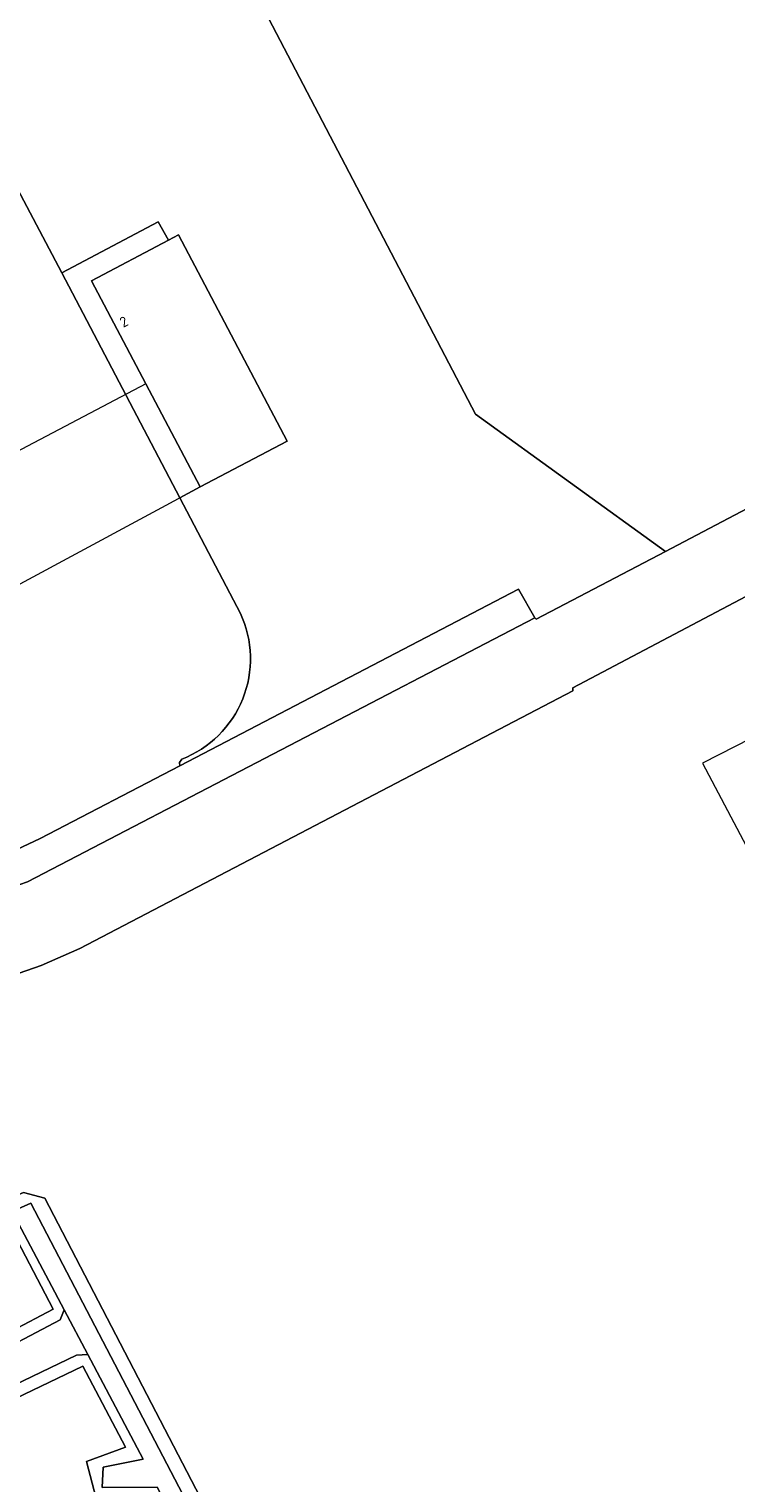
# Model space of a CAD drawing. Header units: metres. Extents: x 80938 to 82288, y 446951 to 448452.
# Tile 20 of 96: x 81651 to 81712, y 447560 to 447685. Entities that reach past the tile are written whole.
import ezdxf
from ezdxf.enums import TextEntityAlignment as Align

# ---------------------------------------------------------------- set-up
doc = ezdxf.new("R2010")
doc.units = ezdxf.units.M
doc.header["$MEASUREMENT"] = 0
for name, color, linetype, lineweight in [('B-WE-GR-GRAS-GV', 253, 'Continuous', 13), ('B-WE-OG-BEBOUWING-GV', 253, 'Continuous', 35), ('B-WE-OG-BEBOUWING-T18', 253, 'Continuous', 18), ('B-WE-OG-BEBOUWING_LUIFEL-GV', 253, 'Continuous', 18), ('B-WE-OG-TERREIN_CULTUURSCHEIDING-GV', 253, 'Continuous', 18), ('B-WE-OG-TERREIN_ERF-GV', 253, 'Continuous', 18), ('B-WE-OG-WATER_SLOOT-GV', 253, 'Continuous', 18), ('B-WE-VH-VERHARDING_ASFALT-GV', 253, 'Continuous', 18), ('B-WE-VH-VERHARDING_TEGEL-GV', 253, 'Continuous', 18)]:
    doc.layers.add(name, color=color, linetype=linetype, lineweight=lineweight)
doc.styles.add('NLCS-ISO-M500-T18', font='NLCS-ISO.ttf', dxfattribs={"height": 0.9})

msp = doc.modelspace()

# ---------------------------------------------------------------- linework, layer by layer
at = {"layer": 'B-WE-GR-GRAS-GV', "linetype": 'Continuous', "lineweight": 0}
msp.add_lwpolyline([(81654.889, 447718.589), (81689.598, 447652.099), (81705.996, 447640.231), (81754.034, 447665.518), (81801.615, 447690.682)], dxfattribs=at)
at = {"layer": 'B-WE-OG-BEBOUWING-GV', "linetype": 'Continuous', "lineweight": 0}
msp.add_lwpolyline([(81673.327, 447649.763), (81663.946, 447667.584), (81663.066, 447667.118), (81656.424, 447663.604), (81661.114, 447654.704), (81665.803, 447645.805)], close=True, dxfattribs=at)
at = {"layer": 'B-WE-OG-BEBOUWING_LUIFEL-GV', "linetype": 'Continuous', "lineweight": 0}
for points in [[(81661.114, 447654.704), (81614.301, 447630.036), (81619.156, 447620.655), (81665.803, 447645.805)], [(81734.391, 447574.178), (81740.153, 447577.22), (81723.183, 447608.855), (81714.782, 447624.774), (81709.205, 447621.925)]]:
    msp.add_lwpolyline(points, close=True, dxfattribs=at)
at = {"layer": 'B-WE-OG-TERREIN_CULTUURSCHEIDING-GV', "linetype": 'Continuous', "lineweight": 0}
for points in [[(81664.06, 447621.699), (81693.307, 447636.966), (81694.706, 447634.482), (81694.835, 447634.383), (81705.996, 447640.231), (81689.598, 447652.099), (81654.889, 447718.589), (81650.501, 447716.244), (81646.069, 447713.875), (81638.313, 447709.73), (81635.716, 447709.73), (81632.381, 447709.308), (81633.893, 447706.517), (81647.82, 447680.808), (81605.153, 447658.409), (81605.618, 447652.12), (81612.292, 447655.68)], [(81618.75, 447663.196), (81646.686, 447677.851), (81653.858, 447664.318), (81662.193, 447668.729), (81663.066, 447667.118), (81663.946, 447667.584), (81673.327, 447649.763), (81665.803, 447645.805), (81664.053, 447644.862), (81669.286, 447634.875)], [(81664.232, 447622.271), (81664.021, 447621.995), (81664.06, 447621.699)]]:
    msp.add_lwpolyline(points, dxfattribs=at)
msp.add_lwpolyline([(81669.286, 447634.875, -0.433213), (81664.232, 447622.271)], format="xyb", dxfattribs=at)
at = {"layer": 'B-WE-OG-TERREIN_ERF-GV', "linetype": 'Continuous', "lineweight": 0}
msp.add_lwpolyline([(81949.561, 447761.06), (81930.67, 447751.2), (81913.099, 447741.928), (81913.097, 447741.934), (81884.997, 447727.117), (81822.101, 447693.966), (81804.793, 447684.847), (81757.346, 447659.778), (81698.014, 447628.426), (81698.005, 447628.182), (81655.425, 447605.913), (81652.088, 447604.44), (81638.655, 447599.775)], dxfattribs=at)
msp.add_lwpolyline([(81650.562, 447584.822), (81652.397, 447584.325), (81723.74, 447446.883), (81723.144, 447446.015), (81721.712, 447445.582), (81720.394, 447446.022), (81661.516, 447557.502), (81656.978, 447557.825), (81655.985, 447561.572), (81659.359, 447562.788), (81655.688, 447569.815), (81648.397, 447566.323), (81647.442, 447566.468), (81646.344, 447565.944), (81645.85, 447566.92), (81645.057, 447568.488), (81644.563, 447569.464), (81645.809, 447570.108), (81645.905, 447570.94), (81653.122, 447574.725), (81648.677, 447583.234), (81649.173, 447584.201)], close=True, dxfattribs=at)
at = {"layer": 'B-WE-OG-WATER_SLOOT-GV', "linetype": 'Continuous', "lineweight": 0}
for points in [[(81723.74, 447446.883), (81652.397, 447584.325), (81650.562, 447584.822), (81649.173, 447584.201), (81648.677, 447583.234), (81653.122, 447574.725), (81645.905, 447570.94), (81645.809, 447570.108), (81644.563, 447569.464), (81645.057, 447568.488), (81646.828, 447569.404), (81646.925, 447570.24), (81653.727, 447573.807), (81654.069, 447574.671), (81649.584, 447583.159), (81651.194, 447583.905), (81722.634, 447446.844)], [(81721.448, 447446.352), (81662.088, 447559.354), (81657.351, 447559.305), (81657.447, 447561.082), (81660.889, 447561.763), (81656.112, 447570.804), (81655.134, 447570.763), (81648.228, 447567.455), (81647.693, 447567.536), (81647.593, 447567.752), (81645.85, 447566.92), (81646.344, 447565.944), (81647.442, 447566.468), (81648.397, 447566.323), (81655.688, 447569.815), (81659.359, 447562.788), (81655.985, 447561.572), (81656.978, 447557.825), (81661.516, 447557.502), (81720.394, 447446.022)]]:
    msp.add_lwpolyline(points, dxfattribs=at)
for points in [[(81656.112, 447570.804), (81660.889, 447561.763), (81657.447, 447561.082), (81657.351, 447559.305), (81662.088, 447559.354), (81721.448, 447446.352), (81722.634, 447446.844), (81651.194, 447583.905), (81649.584, 447583.159), (81654.069, 447574.671)], [(81656.112, 447570.804), (81654.069, 447574.671), (81653.727, 447573.807), (81646.925, 447570.24), (81646.828, 447569.404), (81645.057, 447568.488), (81645.85, 447566.92), (81647.593, 447567.752), (81647.693, 447567.536), (81648.228, 447567.455), (81655.134, 447570.763)]]:
    msp.add_lwpolyline(points, close=True, dxfattribs=at)
at = {"layer": 'B-WE-VH-VERHARDING_ASFALT-GV', "linetype": 'Continuous', "lineweight": 0}
for points in [[(81638.655, 447599.775), (81652.088, 447604.44), (81655.425, 447605.913), (81698.005, 447628.182), (81698.014, 447628.426), (81757.346, 447659.778), (81804.793, 447684.847), (81801.615, 447690.682), (81754.034, 447665.518), (81705.996, 447640.231), (81694.835, 447634.383), (81694.706, 447634.482)], [(81694.706, 447634.482), (81650.912, 447611.653), (81646.894, 447610.29), (81636.878, 447606.372), (81636.704, 447606.304)]]:
    msp.add_lwpolyline(points, dxfattribs=at)
at = {"layer": 'B-WE-VH-VERHARDING_TEGEL-GV', "linetype": 'Continuous', "lineweight": 0}
for points in [[(81669.286, 447634.875), (81664.053, 447644.862), (81653.858, 447664.318), (81646.686, 447677.851), (81618.75, 447663.196)], [(81646.894, 447610.29), (81650.912, 447611.653), (81694.706, 447634.482), (81693.307, 447636.966), (81664.06, 447621.699), (81651.994, 447615.422), (81649.011, 447613.992)], [(81649.011, 447613.992), (81651.994, 447615.422), (81664.06, 447621.699), (81664.021, 447621.995), (81664.232, 447622.271)]]:
    msp.add_lwpolyline(points, dxfattribs=at)
msp.add_lwpolyline([(81661.114, 447654.704), (81656.424, 447663.604), (81663.066, 447667.118), (81662.193, 447668.729), (81653.858, 447664.318), (81664.053, 447644.862), (81665.803, 447645.805)], close=True, dxfattribs=at)
msp.add_lwpolyline([(81664.232, 447622.271, 0.433213), (81669.286, 447634.875)], format="xyb", dxfattribs=at)

# ---------------------------------------------------------------- texts
at = {"layer": 'B-WE-OG-BEBOUWING-T18', "linetype": 'Continuous', "lineweight": 0, "style": 'NLCS-ISO-M500-T18'}
msp.add_text('2', height=0.9, rotation=27.8, dxfattribs=at).set_placement((81659.22, 447660.08), align=Align.MIDDLE)

doc.saveas('drawing.dxf')
